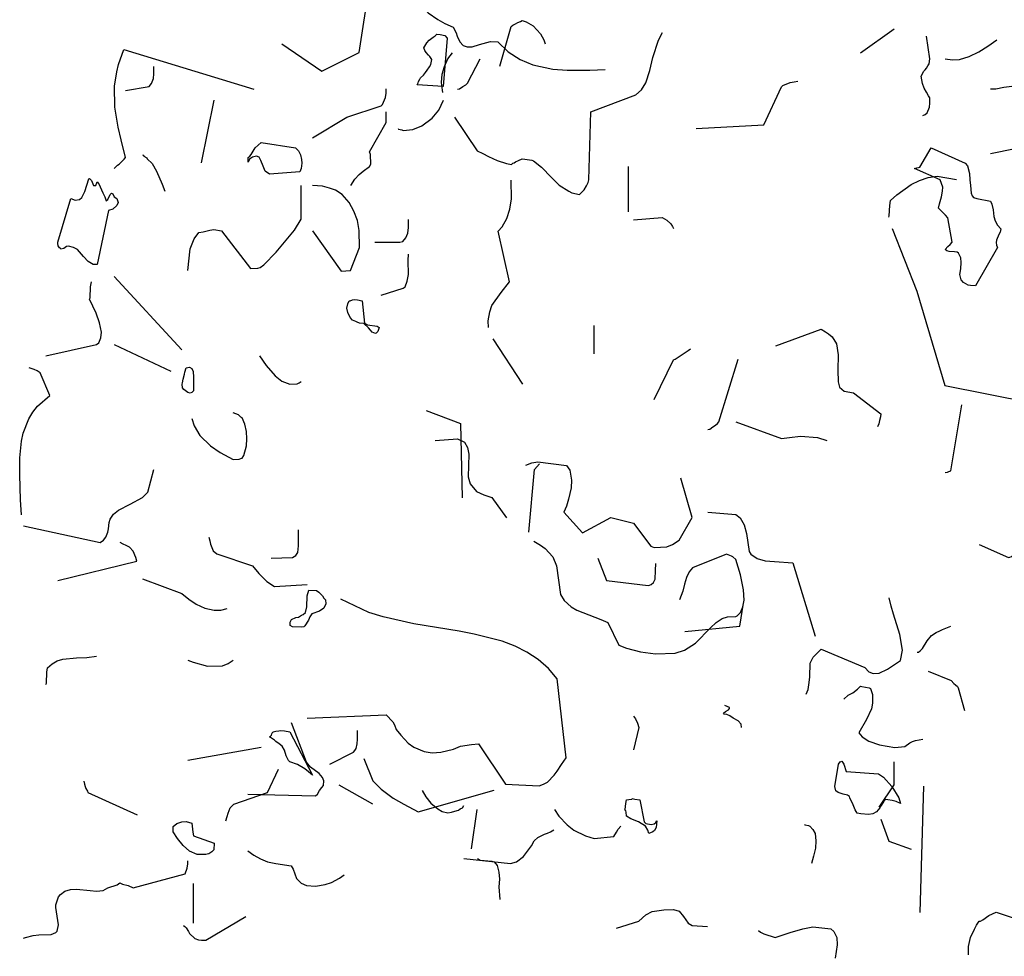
# Model space of a CAD drawing. Header units: metres. Extents: x 180716 to 180809, y 418548 to 418668.
# Tile 138 of 148: x 180783.83 to 180786.33, y 418661.45 to 418663.83. Entities that reach past the tile are written whole.
import ezdxf

# ---------------------------------------------------------------- set-up
doc = ezdxf.new("R2010")
doc.units = ezdxf.units.M
doc.layers.get('0').update_dxf_attribs({"color": 30, "lineweight": 0})
doc.layers.add('N-WE-GR-BOOM-SD', color=90, linetype='Continuous', lineweight=25)

# ---------------------------------------------------------------- blocks, each defined once
blk = doc.blocks.new('SGR-BOOM_S02_G_ZIJ-D')
at = {"flags": 128}
for points in [[(-1.686, 7.3984), (-1.5848, 7.3283), (-1.4892, 7.3761), (-1.4636, 7.5474), (-1.5136, 7.6342), (-1.5181, 7.6375), (-1.5225, 7.6408), (-1.5259, 7.6419), (-1.527, 7.643)], [(-1.3724, 7.5341), (-1.3413, 7.5029), (-1.3135, 7.4773), (-1.289, 7.4596), (-1.2712, 7.4495), (-1.2501, 7.4406), (-1.2423, 7.4262), (-1.2401, 7.4173), (-1.2334, 7.4028), (-1.2245, 7.3939), (-1.2145, 7.3906), (-1.2022, 7.3906), (-1.1833, 7.3962), (-1.1555, 7.4039), (-1.1366, 7.4028), (-1.1099, 7.3773), (-1.0799, 7.3584), (-1.0477, 7.345), (-0.9965, 7.3339), (-0.9598, 7.3306), (-0.902, 7.3306), (-0.8631, 7.3328)], [(-1.1314, 7.3413), (-1.1025, 7.4425), (-1.098, 7.4459), (-1.0913, 7.4492), (-1.0858, 7.4525), (-1.0791, 7.4548), (-1.0747, 7.457), (-1.0647, 7.4537), (-1.0469, 7.4437), (-1.028, 7.4236), (-1.0191, 7.4081), (-1.0157, 7.3981)], [(-1.3338, 7.3113), (-1.326, 7.318), (-1.3204, 7.3247), (-1.316, 7.3313), (-1.3104, 7.3391), (-1.3071, 7.3458), (-1.3049, 7.358), (-1.3093, 7.3658), (-1.3126, 7.3691), (-1.3193, 7.3758), (-1.3227, 7.3814), (-1.3249, 7.388), (-1.3171, 7.4003), (-1.3115, 7.407), (-1.3015, 7.4147), (-1.296, 7.4181), (-1.2915, 7.4225), (-1.2837, 7.4214), (-1.2715, 7.4192), (-1.2659, 7.4125), (-1.2759, 7.2891), (-1.3416, 7.2935), (-1.3393, 7.2991), (-1.3382, 7.3024), (-1.3349, 7.308), (-1.3338, 7.3113), (-1.3338, 7.3113)], [(-1.247, 7.2112), (-1.1892, 7.1256), (-1.1747, 7.1189), (-1.1603, 7.1111), (-1.138, 7.1011), (-1.1147, 7.0933), (-1.1014, 7.0911), (-1.098, 7.0945), (-1.0947, 7.0956), (-1.0913, 7.0978), (-1.0836, 7.1011), (-1.0747, 7.1056), (-1.068, 7.1045), (-1.0502, 7.1022), (-1.0457, 7.1), (-1.0257, 7.0844), (-1.0001, 7.0578), (-0.9801, 7.0388), (-0.9557, 7.0233), (-0.9479, 7.0188), (-0.929, 7.0144), (-0.9256, 7.0177), (-0.9201, 7.0233), (-0.9167, 7.0266), (-0.9112, 7.0366), (-0.9067, 7.0455), (-0.9045, 7.0522), (-0.9001, 7.2246), (-0.7855, 7.2679), (-0.7711, 7.2813), (-0.7599, 7.2991), (-0.7499, 7.3302), (-0.7421, 7.3636), (-0.7277, 7.407), (-0.7177, 7.427)], [(-0.2136, 7.375), (-0.128, 7.4362)], [(-0.0546, 7.216), (-0.049, 7.2182), (-0.0434, 7.2227), (-0.0379, 7.2371), (-0.0368, 7.2471), (-0.0368, 7.2605), (-0.0401, 7.266), (-0.0457, 7.2749), (-0.0512, 7.285), (-0.0557, 7.2972), (-0.059, 7.3161), (-0.0523, 7.3283), (-0.049, 7.3317), (-0.0457, 7.3361), (-0.0423, 7.3417), (-0.039, 7.3472), (-0.0368, 7.3595), (-0.0457, 7.4173)], [(0.0022, 7.3595), (0.0211, 7.3572), (0.0389, 7.3584), (0.0633, 7.3661), (0.0878, 7.3773), (0.1111, 7.3917), (0.1334, 7.4084)], [(-2.1134, 7.0811), (-2.1045, 7.0889), (-2.1, 7.0922), (-2.0945, 7.0978), (-2.0878, 7.1045), (-2.0844, 7.1089), (-2.0956, 7.1534), (-2.1033, 7.1856), (-2.1111, 7.2368), (-2.1122, 7.2902), (-2.1067, 7.3269), (-2.1022, 7.3458), (-2.0889, 7.3836), (-1.7575, 7.2824)], [(-1.2768, 7.2738), (-1.279, 7.2927), (-1.2801, 7.2994), (-1.2779, 7.3205), (-1.2723, 7.3406), (-1.2634, 7.3595), (-1.2523, 7.375)], [(-1.2389, 7.2827), (-1.2345, 7.2838), (-1.2256, 7.2894), (-1.2178, 7.2939), (-1.2134, 7.2983), (-1.1811, 7.3595)], [(-2.0844, 7.2791), (-2.0244, 7.2891), (-2.0177, 7.2969), (-2.0133, 7.3102), (-2.0122, 7.3213), (-2.0122, 7.3402)], [(-0.6317, 7.1826), (-0.4594, 7.1915), (-0.4149, 7.2883), (-0.4115, 7.2916), (-0.3926, 7.2994), (-0.3826, 7.3016), (-0.3726, 7.3027)], [(-1.6085, 7.159), (-1.5206, 7.2112), (-1.4339, 7.2401), (-1.4305, 7.2435), (-1.4227, 7.2613), (-1.4205, 7.2724), (-1.4205, 7.2835)], [(0.1178, 7.1193), (0.3058, 7.1571), (0.3391, 7.2316), (0.338, 7.2405), (0.3358, 7.2494), (0.3336, 7.2583), (0.3313, 7.2672), (0.3291, 7.2727), (0.3202, 7.2816), (0.3147, 7.2838), (0.2946, 7.2827), (0.2502, 7.2694), (0.2346, 7.2683), (0.219, 7.2727), (0.2101, 7.2827), (0.1979, 7.2883), (0.179, 7.2905), (0.1512, 7.2872), (0.1312, 7.2827), (0.1178, 7.2827)], [(-1.8909, 7.0956), (-1.8587, 7.2546)], [(-1.3905, 7.1823), (-1.3894, 7.1812), (-1.3805, 7.179), (-1.3772, 7.1779), (-1.3527, 7.1801), (-1.3304, 7.189), (-1.3038, 7.209), (-1.2871, 7.229), (-1.2748, 7.2546)], [(-1.5106, 7.0377), (-1.5006, 7.0533), (-1.4895, 7.0655), (-1.4795, 7.0744), (-1.4628, 7.0856), (-1.4594, 7.0922), (-1.4606, 7.1167), (-1.4628, 7.1234), (-1.4205, 7.1979), (-1.4205, 7.2246)], [(-1.7719, 7.1089), (-1.7675, 7.1122), (-1.7642, 7.1167), (-1.7597, 7.1245), (-1.7542, 7.1334), (-1.7386, 7.1467), (-1.6518, 7.1334), (-1.6441, 7.1256), (-1.6385, 7.1156), (-1.6363, 7.1034), (-1.6352, 7.0945), (-1.6374, 7.0811), (-1.6407, 7.0722), (-1.7175, 7.0667), (-1.7286, 7.0744), (-1.7341, 7.0867), (-1.7397, 7.1011), (-1.7441, 7.11), (-1.7508, 7.1122), (-1.7608, 7.11), (-1.7686, 7.1045), (-1.7719, 7.0967), (-1.7719, 7.1089), (-1.7719, 7.1089)], [(-0.076, 7.0811), (-0.0704, 7.0822), (-0.066, 7.0833), (-0.0627, 7.0844), (-0.0337, 7.1334), (0.053, 7.0945), (0.0586, 7.0878), (0.0641, 7.0678), (0.0652, 7.0522), (0.0664, 7.0377), (0.0686, 7.0177), (0.0708, 7.011), (0.0741, 7.0066), (0.083, 7.0044), (0.1175, 6.9977), (0.1208, 6.9899), (0.1242, 6.9755), (0.1264, 6.9588), (0.1297, 6.9477), (0.1353, 6.9365), (0.1442, 6.9276), (0.142, 6.9187), (0.1386, 6.9132), (0.1331, 6.8987), (0.132, 6.8921), (0.1331, 6.8854), (0.1353, 6.8798), (0.0797, 6.782), (0.0664, 6.7831), (0.0608, 6.7842), (0.0486, 6.7909), (0.043, 6.7975), (0.0397, 6.8109), (0.0419, 6.8253), (0.043, 6.842), (0.0419, 6.8531), (0.0363, 6.8654), (0.033, 6.8676), (0.0263, 6.8687), (0.0119, 6.8698), (0.0063, 6.8709), (0.0018, 6.8743), (0.0085, 6.882), (0.0152, 6.8876), (0.0196, 6.8932), (0.0085, 6.9554), (0.003, 6.9621), (-0.0004, 6.9655), (-0.0037, 6.9688), (-0.0148, 6.9799), (-0.0126, 6.991), (-0.007, 7.0088), (-0.0048, 7.0233), (-0.0037, 7.0333), (-0.0104, 7.0522), (-0.076, 7.0811)], [(-2.0411, 7.1156), (-2.0388, 7.1145), (-2.0377, 7.1122), (-2.03, 7.1078), (-2.0288, 7.1056), (-2.0166, 7.0933), (-2.0055, 7.0744), (-1.991, 7.0411), (-1.9844, 7.0233)], [(-0.8041, 6.9702), (-0.8041, 7.0859)], [(-2.2568, 6.8932), (-2.2235, 7.0044), (-2.2123, 6.9999), (-2.2012, 7.0022), (-2.1957, 7.0066), (-2.1879, 7.0222), (-2.1779, 7.0544), (-2.1756, 7.0555), (-2.1712, 7.05), (-2.1656, 7.0377), (-2.1601, 7.0377), (-2.1567, 7.0466), (-2.1523, 7.0422), (-2.1423, 7.0188), (-2.1367, 7.0088), (-2.1334, 6.9988), (-2.1289, 7.0022), (-2.1234, 7.0144), (-2.12, 7.0177), (-2.1167, 7.0166), (-2.1134, 7.0088), (-2.1067, 7.0044), (-2.1033, 6.9944), (-2.1067, 6.9866), (-2.1167, 6.9777), (-2.1278, 6.9743), (-2.1567, 6.8364), (-2.1667, 6.8364), (-2.179, 6.8442), (-2.1912, 6.8565), (-2.2068, 6.8743), (-2.2168, 6.8798), (-2.229, 6.8832), (-2.2346, 6.882), (-2.2379, 6.8798), (-2.2412, 6.8776), (-2.249, 6.8754), (-2.2501, 6.8776), (-2.2524, 6.8787), (-2.2557, 6.8843), (-2.2568, 6.8898), (-2.2568, 6.8932), (-2.2568, 6.8932)], [(-1.1603, 6.6763), (-1.1614, 6.693), (-1.157, 6.7163), (-1.1514, 6.7319), (-1.128, 6.7653), (-1.1069, 6.792), (-1.1358, 6.921), (-1.1258, 6.9321), (-1.1136, 6.9532), (-1.1058, 6.9777), (-1.1014, 7.0033), (-1.1025, 7.0511)], [(-0.1413, 6.9569), (-0.1402, 6.9602), (-0.1391, 6.9869), (-0.1369, 6.9991), (-0.1213, 7.0136), (-0.0846, 7.0403), (-0.0635, 7.0503), (-0.0412, 7.0581), (-0.0179, 7.0614), (0.0311, 7.0525)], [(-1.9254, 6.8209), (-1.9199, 6.8765), (-1.9098, 6.9021), (-1.8976, 6.9176), (-1.8865, 6.9199), (-1.8698, 6.9243), (-1.8598, 6.9254), (-1.8398, 6.9221), (-1.7664, 6.8264), (-1.7475, 6.8276), (-1.7419, 6.8287), (-1.7319, 6.8353), (-1.7008, 6.8676), (-1.6541, 6.9243), (-1.6374, 6.9521), (-1.6374, 7.0377)], [(-1.6085, 6.9221), (-1.5351, 6.8198), (-1.5117, 6.8209), (-1.4884, 6.8798), (-1.4895, 6.9232), (-1.4939, 6.9488), (-1.5028, 6.9721), (-1.5151, 6.9944), (-1.5328, 7.0144), (-1.5495, 7.0255), (-1.5651, 7.0311), (-1.5829, 7.0355), (-1.6085, 7.0377)], [(-1.4494, 6.8932), (-1.386, 6.8932), (-1.3783, 6.8954), (-1.3705, 6.9043), (-1.366, 6.9165), (-1.3638, 6.931), (-1.3638, 6.951)], [(-0.7908, 6.9502), (-0.7185, 6.9558), (-0.7062, 6.9491), (-0.6962, 6.9402), (-0.6918, 6.9335), (-0.6896, 6.928)], [(-0.1324, 6.928), (-0.0701, 6.7689), (0.001, 6.5287), (0.219, 6.4854)], [(-1.4339, 6.7586), (-1.3772, 6.7764), (-1.3727, 6.7797), (-1.3671, 6.7942), (-1.3638, 6.8109), (-1.3649, 6.8465), (-1.3638, 6.8631)], [(-2.1134, 6.8064), (-1.941, 6.6196)], [(-2.2868, 6.604), (-2.1578, 6.6329), (-2.1523, 6.6374), (-2.1467, 6.6496), (-2.1456, 6.6641), (-2.1501, 6.6885), (-2.159, 6.713), (-2.1756, 6.7486), (-2.1745, 6.7519), (-2.1734, 6.7797), (-2.1712, 6.792)], [(-1.5151, 6.7441), (-1.5128, 6.7441), (-1.5062, 6.7464), (-1.5006, 6.7475), (-1.4939, 6.7464), (-1.4817, 6.7441), (-1.4761, 6.6874), (-1.4683, 6.683), (-1.4439, 6.6796), (-1.4383, 6.6763), (-1.4417, 6.6663), (-1.4461, 6.6618), (-1.4483, 6.6607), (-1.4561, 6.6641), (-1.4606, 6.6696), (-1.4661, 6.6752), (-1.4772, 6.6863), (-1.4884, 6.6874), (-1.495, 6.6897), (-1.4984, 6.6919), (-1.5062, 6.6952), (-1.5128, 6.7019), (-1.5184, 6.7141), (-1.5206, 6.7252), (-1.5184, 6.7364), (-1.5151, 6.7441), (-1.5151, 6.7441)], [(-0.8909, 6.6088), (-0.8909, 6.6811)], [(-0.4293, 6.6299), (-0.3137, 6.6722), (-0.3026, 6.6655), (-0.2948, 6.66), (-0.2859, 6.6522), (-0.2748, 6.6344), (-0.2703, 6.6066), (-0.2714, 6.5677), (-0.2703, 6.5376), (-0.267, 6.5243), (-0.2547, 6.5143), (-0.2314, 6.5098), (-0.1613, 6.4564), (-0.1624, 6.4487), (-0.1647, 6.4398), (-0.1669, 6.4309), (-0.1702, 6.4231)], [(-1.1492, 6.6474), (-1.0735, 6.5317)], [(-2.1134, 6.6329), (-1.9688, 6.5651)], [(-0.7385, 6.4931), (-0.6896, 6.5943), (-0.6851, 6.5955), (-0.6751, 6.6021), (-0.6573, 6.6144), (-0.6518, 6.6177), (-0.6462, 6.6221)], [(-1.743, 6.604), (-1.7263, 6.5796), (-1.703, 6.5529), (-1.6863, 6.5395), (-1.6663, 6.5317), (-1.6474, 6.5328), (-1.6418, 6.5351), (-1.6374, 6.5384)], [(-0.6017, 6.4164), (-0.5973, 6.4175), (-0.5895, 6.4231), (-0.5828, 6.4275), (-0.5772, 6.432), (-0.5739, 6.4364), (-0.525, 6.5955)], [(-2.3491, 6.1992), (-2.3513, 6.2381), (-2.3536, 6.3015), (-2.3536, 6.3449), (-2.3491, 6.3872), (-2.3447, 6.4072), (-2.3302, 6.4439), (-2.3202, 6.4606), (-2.308, 6.4761), (-2.2768, 6.5028), (-2.3013, 6.5606), (-2.3091, 6.5662), (-2.3169, 6.5695), (-2.3291, 6.574)], [(-1.9399, 6.5317), (-1.9388, 6.5351), (-1.9376, 6.5451), (-1.9343, 6.5573), (-1.9332, 6.5629), (-1.9299, 6.574), (-1.921, 6.5751), (-1.9154, 6.5718), (-1.9121, 6.564), (-1.911, 6.5495), (-1.911, 6.5151), (-1.9154, 6.5106), (-1.9199, 6.5095), (-1.9254, 6.5106), (-1.9354, 6.5184), (-1.9388, 6.5228), (-1.9399, 6.5317), (-1.9399, 6.5317)], [(0.0022, 6.3074), (0.0077, 6.3085), (0.0111, 6.3096), (0.0144, 6.3108), (0.0166, 6.3119), (0.0444, 6.4798)], [(-1.9154, 6.445), (-1.9098, 6.4261), (-1.8954, 6.4016), (-1.8676, 6.3749), (-1.8431, 6.3582), (-1.8098, 6.3405), (-1.7953, 6.3416), (-1.7909, 6.3427), (-1.7875, 6.3438), (-1.7831, 6.3505), (-1.7764, 6.3749), (-1.7753, 6.3927), (-1.7764, 6.4116), (-1.7808, 6.4305), (-1.7875, 6.4461), (-1.7909, 6.4483), (-1.7964, 6.4539), (-1.8098, 6.4594)], [(-1.3193, 6.465), (-1.2315, 6.4316), (-1.227, 6.2426)], [(-0.5305, 6.4364), (-0.4149, 6.3942), (-0.3937, 6.3964), (-0.3659, 6.3997), (-0.3226, 6.3964), (-0.2992, 6.3886)], [(-1.2957, 6.3886), (-1.2389, 6.3931), (-1.2212, 6.3842), (-1.2134, 6.3708), (-1.21, 6.3541), (-1.2111, 6.3252), (-1.2123, 6.2963), (-1.2067, 6.2785), (-1.1911, 6.2585), (-1.1722, 6.2507), (-1.1522, 6.244), (-1.1144, 6.1918)], [(-1.0655, 6.3263), (-1.0499, 6.3319), (-1.0343, 6.3341), (-0.962, 6.3252), (-0.9531, 6.313), (-0.9487, 6.2874), (-0.9498, 6.2685), (-0.9565, 6.2396), (-0.962, 6.2218), (-0.9687, 6.2062), (-0.9209, 6.154), (-0.8486, 6.1929), (-0.7908, 6.1784), (-0.7474, 6.1195), (-0.7385, 6.1161), (-0.7062, 6.1184), (-0.6918, 6.1239), (-0.6751, 6.135), (-0.6417, 6.1929), (-0.6707, 6.293)], [(-1.058, 6.1558), (-1.0435, 6.3149), (-1.0302, 6.3293)], [(-2.3436, 6.1714), (-2.1489, 6.1292), (-2.14, 6.1347), (-2.1345, 6.1425), (-2.1289, 6.1558), (-2.1278, 6.1636), (-2.1256, 6.1803), (-2.1234, 6.1881), (-2.1145, 6.2014), (-2.1022, 6.2114), (-2.0722, 6.227), (-2.0411, 6.2437), (-2.0277, 6.257), (-2.0122, 6.3149)], [(-0.6017, 6.2062), (-0.5305, 6.2007), (-0.5194, 6.1918), (-0.5094, 6.174), (-0.5038, 6.1517), (-0.4972, 6.1061), (-0.4927, 6.0995), (-0.476, 6.0883), (-0.456, 6.0828), (-0.4327, 6.0806), (-0.386, 6.0772), (-0.3292, 5.8904)], [(-1.872, 6.1425), (-1.8698, 6.1336), (-1.8676, 6.1247), (-1.8609, 6.108), (-1.852, 6.1002), (-1.7608, 6.0702), (-1.7453, 6.0502), (-1.7241, 6.0302), (-1.7052, 6.0168), (-1.6218, 6.0224)], [(-1.7138, 6.0894), (-1.6593, 6.0906), (-1.6504, 6.0961), (-1.646, 6.1039), (-1.6437, 6.1206), (-1.6437, 6.1617)], [(-2.2568, 6.0324), (-2.0555, 6.0813), (-2.0578, 6.0913), (-2.0644, 6.1069), (-2.0744, 6.1169), (-2.0822, 6.1214), (-2.09, 6.1247), (-2.0978, 6.1292)], [(-1.0446, 6.1325), (-1.028, 6.1225), (-1.0157, 6.1136), (-0.9968, 6.0925), (-0.9868, 6.0702), (-0.9768, 5.9968), (-0.9679, 5.9812), (-0.9501, 5.9657), (-0.9356, 5.9568), (-0.8745, 5.9334), (-0.8567, 5.9256), (-0.8289, 5.8678), (-0.8089, 5.86), (-0.7733, 5.8511), (-0.7355, 5.8456), (-0.6854, 5.8478), (-0.661, 5.8556), (-0.6332, 5.8734), (-0.5953, 5.9123), (-0.5809, 5.9256), (-0.5653, 5.9356), (-0.552, 5.9401), (-0.5308, 5.9412), (-0.5275, 5.9423), (-0.5186, 5.9512), (-0.5131, 5.9657), (-0.5097, 5.9824), (-0.5108, 6.009), (-0.5186, 6.0469), (-0.5308, 6.0858), (-0.5386, 6.0925), (-0.542, 6.0947), (-0.5542, 6.0991), (-0.6409, 6.0647), (-0.6498, 6.0546), (-0.6565, 6.0402), (-0.661, 6.0235), (-0.6654, 6.0057), (-0.6743, 5.9835)], [(0.0889, 6.1239), (0.1634, 6.0906), (0.1667, 6.0917), (0.1712, 6.0939), (0.1745, 6.0961), (0.1768, 6.0972)], [(-0.882, 6.0894), (-0.8597, 6.0327), (-0.7541, 6.0194), (-0.7507, 6.0205), (-0.7463, 6.0227), (-0.7407, 6.0272), (-0.7363, 6.0361), (-0.7352, 6.0583), (-0.7341, 6.0761)], [(-2.0411, 6.0368), (-1.941, 5.999), (-1.9232, 5.9846), (-1.9043, 5.9723), (-1.882, 5.9623), (-1.8587, 5.9568), (-1.842, 5.9568), (-1.8253, 5.9612)], [(-1.6652, 5.9268), (-1.6618, 5.9334), (-1.6507, 5.9379), (-1.6441, 5.939), (-1.6363, 5.9445), (-1.6318, 5.9457), (-1.6263, 5.9512), (-1.6229, 5.9657), (-1.6218, 5.9935), (-1.6174, 6.0079), (-1.5985, 6.0068), (-1.5918, 6.0024), (-1.5829, 5.9935), (-1.5796, 5.9879), (-1.5751, 5.9835), (-1.574, 5.9735), (-1.5796, 5.9623), (-1.5907, 5.9546), (-1.6096, 5.9479), (-1.6151, 5.9401), (-1.6185, 5.9312), (-1.6274, 5.9167), (-1.6307, 5.9145), (-1.6374, 5.9134), (-1.6596, 5.9145), (-1.6652, 5.9179), (-1.6652, 5.9268), (-1.6652, 5.9268)], [(-1.6218, 5.6821), (-1.4205, 5.691), (-1.4038, 5.6732), (-1.3994, 5.6654), (-1.3949, 5.6532), (-1.3838, 5.6387), (-1.3649, 5.6187), (-1.3505, 5.6087), (-1.3238, 5.5976), (-1.3038, 5.5942), (-1.2815, 5.5953), (-1.2493, 5.6031), (-1.2315, 5.6109), (-1.2037, 5.6154), (-1.1859, 5.6165), (-1.1169, 5.5142), (-1.0313, 5.5097), (-1.0202, 5.5142), (-1.0102, 5.5197), (-0.9935, 5.5375), (-0.9857, 5.5475), (-0.9746, 5.5642), (-0.9623, 5.5809), (-0.9857, 5.7822), (-1.0079, 5.8089), (-1.0335, 5.8311), (-1.0624, 5.85), (-1.0925, 5.8656), (-1.1258, 5.8778), (-1.197, 5.8956), (-1.2348, 5.9034), (-1.3505, 5.9223), (-1.4283, 5.9401), (-1.465, 5.9512), (-1.5362, 5.9846)], [(-0.6607, 5.9026), (-0.5205, 5.916), (-0.5116, 5.9749)], [(-0.3515, 5.7436), (-0.347, 5.7547), (-0.3437, 5.7725), (-0.3426, 5.787), (-0.3415, 5.8225), (-0.3337, 5.837), (-0.3137, 5.8581), (-0.2025, 5.8114), (-0.1925, 5.8003), (-0.1813, 5.7959), (-0.1658, 5.797), (-0.1446, 5.807), (-0.1246, 5.8203), (-0.1113, 5.8292), (-0.1068, 5.8548), (-0.1135, 5.8948), (-0.1291, 5.9471), (-0.1357, 5.9671), (-0.1402, 5.9882)], [(-0.069, 5.8503), (-0.0657, 5.8503), (-0.0612, 5.8537), (-0.0557, 5.8592), (-0.0434, 5.8793), (-0.0323, 5.8926), (-0.0212, 5.9004), (-0.0112, 5.9048), (-0.0045, 5.9082), (0.0166, 5.916)], [(-2.2868, 5.7677), (-2.2857, 5.7711), (-2.2846, 5.7989), (-2.2824, 5.81), (-2.2713, 5.82), (-2.2579, 5.8278), (-2.2435, 5.8322), (-2.209, 5.8356), (-2.1823, 5.8367), (-2.1578, 5.84)], [(-1.9254, 5.83), (-1.9121, 5.8244), (-1.8754, 5.8144), (-1.8376, 5.8155), (-1.8231, 5.8211), (-1.8098, 5.83)], [(-0.0412, 5.8014), (0.0177, 5.7781), (0.0244, 5.7703), (0.0288, 5.7669), (0.0333, 5.7625), (0.0355, 5.7592), (0.0511, 5.7013)], [(0.0611, 5.0797), (0.0611, 5.1008), (0.0667, 5.1241), (0.0767, 5.1453), (0.0822, 5.1553), (0.0889, 5.1653), (0.0922, 5.1653), (0.0978, 5.1686), (0.1134, 5.1798), (0.1323, 5.1887), (0.1901, 5.1686)], [(-0.2558, 5.7302), (-0.2447, 5.7403), (-0.2325, 5.7469), (-0.2214, 5.7558), (-0.2136, 5.7636), (-0.2103, 5.7625), (-0.1913, 5.7592), (-0.188, 5.758), (-0.1825, 5.7425), (-0.1825, 5.7202), (-0.1858, 5.7058), (-0.198, 5.6791), (-0.218, 5.6446), (-0.2091, 5.6346), (-0.1925, 5.6235), (-0.1647, 5.6146), (-0.1257, 5.6079), (-0.1002, 5.6101), (-0.0879, 5.619), (-0.0813, 5.6224), (-0.0735, 5.6257), (-0.0546, 5.629)], [(-0.5161, 5.658), (-0.5172, 5.6669), (-0.525, 5.6757), (-0.5372, 5.6824), (-0.5461, 5.688), (-0.5539, 5.6913), (-0.5606, 5.6924), (-0.5617, 5.6947), (-0.5572, 5.6991), (-0.5494, 5.7036), (-0.5472, 5.7069), (-0.5472, 5.7091), (-0.5583, 5.7147)], [(-1.7728, 5.4889), (-1.6004, 5.4845), (-1.5959, 5.4889), (-1.5904, 5.4978), (-1.5848, 5.5056), (-1.5804, 5.5112), (-1.5792, 5.5223), (-1.5826, 5.5312), (-1.5915, 5.5412), (-1.6137, 5.5579), (-1.6237, 5.5701), (-1.6615, 5.6702)], [(-0.7908, 5.6869), (-0.7863, 5.6802), (-0.7808, 5.6691), (-0.7774, 5.658), (-0.7908, 5.6012)], [(-1.7086, 5.6476), (-1.7019, 5.6487), (-1.6941, 5.6498), (-1.6885, 5.651), (-1.6796, 5.6498), (-1.6663, 5.6476), (-1.6085, 5.5375), (-1.6185, 5.5453), (-1.6274, 5.5531), (-1.6463, 5.5642), (-1.6663, 5.5709), (-1.6696, 5.5742), (-1.6752, 5.5865), (-1.6796, 5.6009), (-1.6852, 5.6109), (-1.693, 5.6165), (-1.7019, 5.6231), (-1.7052, 5.6265), (-1.7175, 5.6343), (-1.7163, 5.6354), (-1.713, 5.6387), (-1.7119, 5.6421), (-1.7097, 5.6454), (-1.7086, 5.6465), (-1.7086, 5.6476), (-1.7086, 5.6476)], [(-1.564, 5.5653), (-1.5039, 5.5953), (-1.5006, 5.5998), (-1.4973, 5.6054), (-1.495, 5.6165), (-1.4939, 5.6287), (-1.4939, 5.651)], [(-1.9254, 5.5753), (-1.7386, 5.6087)], [(-1.4772, 5.5798), (-1.455, 5.5231), (-1.4339, 5.5019), (-1.4027, 5.4786), (-1.376, 5.463), (-1.3393, 5.4441), (-1.1458, 5.4986)], [(-0.2784, 5.5086), (-0.2695, 5.5653), (-0.2651, 5.5709), (-0.2606, 5.5731), (-0.2562, 5.5653), (-0.2495, 5.5464), (-0.1672, 5.5409), (-0.155, 5.532), (-0.1338, 5.5086), (-0.116, 5.4797), (-0.1116, 5.4652), (-0.1227, 5.4697), (-0.1327, 5.473), (-0.1438, 5.4741), (-0.1494, 5.4752), (-0.1538, 5.4708), (-0.1605, 5.4597), (-0.1639, 5.4541), (-0.1727, 5.4441), (-0.1816, 5.4385), (-0.1928, 5.4374), (-0.2128, 5.4385), (-0.2217, 5.4408), (-0.2272, 5.4486), (-0.2317, 5.4619), (-0.2406, 5.4797), (-0.2417, 5.483), (-0.2461, 5.4864), (-0.2573, 5.4886), (-0.2706, 5.493), (-0.2762, 5.4975), (-0.2784, 5.5086), (-0.2784, 5.5086)], [(-0.1658, 5.4556), (-0.128, 5.5123), (-0.128, 5.5712)], [(-1.8287, 5.4207), (-1.8253, 5.4319), (-1.8231, 5.4408), (-1.8175, 5.4541), (-1.8086, 5.463), (-1.723, 5.493), (-1.6952, 5.552)], [(-2.1901, 5.5219), (-2.189, 5.5142), (-2.1868, 5.5086), (-2.1856, 5.503), (-2.1812, 5.4964), (-2.1801, 5.493), (-2.0544, 5.4363)], [(-1.5414, 5.5123), (-1.4558, 5.4645)], [(-1.329, 5.4978), (-1.3201, 5.4822), (-1.3068, 5.4656), (-1.289, 5.4511), (-1.2779, 5.4444), (-1.2634, 5.4411), (-1.2545, 5.4433), (-1.2456, 5.4455), (-1.2367, 5.4478), (-1.2323, 5.4511), (-1.2267, 5.4544), (-1.2234, 5.46)], [(-0.0619, 5.1877), (-0.052, 5.5091)], [(-0.8133, 5.4497), (-0.8122, 5.4497), (-0.8111, 5.4652), (-0.8089, 5.4741), (-0.8033, 5.4752), (-0.7955, 5.4764), (-0.7944, 5.4775), (-0.7877, 5.4764), (-0.7755, 5.4741), (-0.7644, 5.4185), (-0.7599, 5.4141), (-0.7466, 5.4119), (-0.7388, 5.413), (-0.7344, 5.4163), (-0.7321, 5.4207), (-0.7332, 5.4041), (-0.7377, 5.3963), (-0.7421, 5.3929), (-0.7522, 5.3885), (-0.7544, 5.3974), (-0.761, 5.4074), (-0.7788, 5.4185), (-0.7977, 5.4263), (-0.8089, 5.433), (-0.81, 5.443), (-0.8111, 5.4463), (-0.8133, 5.4497), (-0.8133, 5.4497)], [(-1.2037, 5.3496), (-1.1892, 5.4497)], [(-0.9924, 5.4497), (-0.9812, 5.433), (-0.9601, 5.4107), (-0.9434, 5.3974), (-0.9134, 5.3829), (-0.8912, 5.3763), (-0.8411, 5.3807), (-0.8344, 5.3918), (-0.83, 5.3996), (-0.8233, 5.4074)], [(-1.9632, 5.3929), (-1.9632, 5.4063), (-1.9532, 5.4141), (-1.941, 5.4185), (-1.9299, 5.4196), (-1.9154, 5.4152), (-1.9143, 5.4074), (-1.9132, 5.3918), (-1.911, 5.3829), (-1.8587, 5.364), (-1.8598, 5.3473), (-1.8642, 5.3418), (-1.872, 5.3373), (-1.8765, 5.3362), (-1.8798, 5.3351), (-1.9021, 5.3351), (-1.921, 5.344), (-1.9376, 5.3585), (-1.9521, 5.3763), (-1.9632, 5.3929), (-1.9632, 5.3929)], [(-0.1613, 5.4255), (-0.1413, 5.3688), (-0.0846, 5.3488)], [(-1.2234, 5.3254), (-1.1044, 5.3121), (-1.0888, 5.3165), (-1.071, 5.3299), (-1.051, 5.3577), (-1.0443, 5.3699), (-1.0343, 5.3788), (-1.0243, 5.3833), (-1.0176, 5.3866), (-1.0099, 5.3899), (-1.0021, 5.3933), (-0.9943, 5.3977)], [(-0.3559, 5.4122), (-0.3548, 5.4111), (-0.3459, 5.4088), (-0.3426, 5.4077), (-0.3348, 5.3988), (-0.3292, 5.3888), (-0.327, 5.3699), (-0.3281, 5.351), (-0.3326, 5.331), (-0.3381, 5.3121)], [(-1.7728, 5.3443), (-1.7572, 5.3332), (-1.7405, 5.3243), (-1.7227, 5.3165), (-1.7016, 5.3121), (-1.6627, 5.3065), (-1.6571, 5.2976), (-1.6493, 5.2743), (-1.6371, 5.262), (-1.6237, 5.2565), (-1.6004, 5.2543), (-1.5759, 5.2587), (-1.5603, 5.2643), (-1.5392, 5.2754), (-1.5281, 5.2832)], [(-2.3436, 5.1227), (-2.3391, 5.1238), (-2.3191, 5.1294), (-2.3046, 5.1305), (-2.2735, 5.1316), (-2.2613, 5.1372), (-2.2579, 5.1405), (-2.2546, 5.1561), (-2.2613, 5.2006), (-2.2613, 5.2072), (-2.2546, 5.2272), (-2.2501, 5.2339), (-2.239, 5.2417), (-2.2246, 5.2461), (-2.209, 5.2473), (-2.1745, 5.2439), (-2.1578, 5.2417), (-2.1412, 5.2439), (-2.1289, 5.2506), (-2.1056, 5.2584), (-2.0989, 5.2628), (-2.0922, 5.2595), (-2.0778, 5.2562), (-2.0644, 5.2506), (-1.9321, 5.2862), (-1.9276, 5.3006), (-1.9254, 5.3118), (-1.9254, 5.3195)], [(-1.1881, 5.3251), (-1.1814, 5.3207), (-1.1514, 5.3184), (-1.1458, 5.3162), (-1.138, 5.3073), (-1.1336, 5.2906), (-1.1325, 5.2728), (-1.1336, 5.2528), (-1.1314, 5.2206)], [(-1.911, 5.1605), (-1.911, 5.2617)], [(-0.8341, 5.1475), (-0.7774, 5.1653), (-0.7596, 5.182), (-0.7441, 5.1898), (-0.714, 5.1942), (-0.6896, 5.1953), (-0.6751, 5.1909), (-0.664, 5.1775), (-0.6518, 5.1608), (-0.6417, 5.1542), (-0.6028, 5.152)], [(-1.9366, 5.155), (-1.9332, 5.1517), (-1.9299, 5.1483), (-1.9243, 5.1394), (-1.921, 5.1339), (-1.9077, 5.1217), (-1.8988, 5.1183), (-1.891, 5.1172), (-1.8799, 5.1172), (-1.7776, 5.1773)], [(-0.4727, 5.1419), (-0.4683, 5.1375), (-0.4594, 5.133), (-0.4304, 5.1241), (-0.3926, 5.1364), (-0.3604, 5.1464), (-0.3348, 5.1508), (-0.2892, 5.1464), (-0.2814, 5.1397), (-0.2736, 5.1241), (-0.2725, 5.1052), (-0.2781, 5.0719)]]:
    blk.add_lwpolyline(points, dxfattribs=at)

msp = doc.modelspace()

# ---------------------------------------------------------------- block references
at = {"layer": 'N-WE-GR-BOOM-SD'}
msp.add_blockref('SGR-BOOM_S02_G_ZIJ-D', (180786.1807, 418656.3714), dxfattribs=at)

doc.saveas('drawing.dxf')
